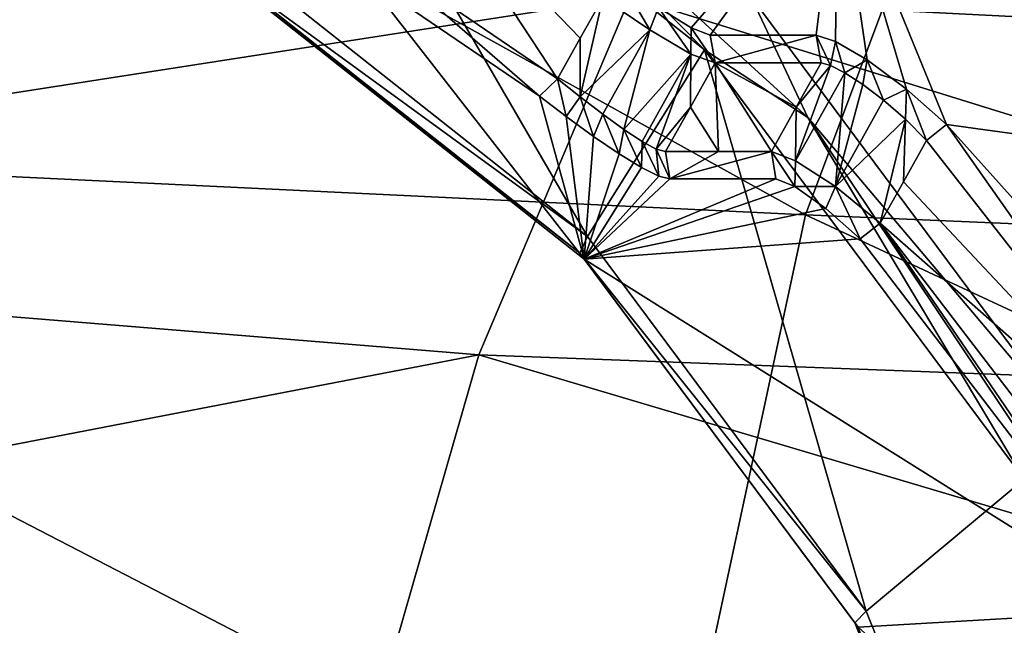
# Model space of a CAD drawing. Header units: metres. Extents: x -240 to 45, y -77 to 27.
# Tile 56 of 256: x -212.4 to -207.9, y 4.07 to 6.84. Entities that reach past the tile are written whole.
import ezdxf

# ---------------------------------------------------------------- set-up
doc = ezdxf.new("R2010")
doc.units = ezdxf.units.M
doc.layers.add('solid_MASSBILD_K_E_SW0001', color=7, linetype='CONTINUOUS')

msp = doc.modelspace()

# ---------------------------------------------------------------- linework, layer by layer
at = {"layer": 'solid_MASSBILD_K_E_SW0001'}
for points in [[(-214.642731, 9.184826, 308.521332), (-215.748032, 6.281231, 309.343018), (-208.808517, 5.947654, 316.82254)], [(-207.779572, 8.695085, 316.023956), (-214.642731, 9.184826, 308.521332), (-208.808517, 5.947654, 316.82254)], [(-207.779572, 8.695085, 316.023956), (-208.808517, 5.947654, 316.82254), (-201.608368, 5.640163, 324.326385)], [(-208.735794, 8.470511, 310.754974), (-202.929169, 6.605176, 317.858734), (-209.611923, 6.944836, 311.045685)], [(-208.735794, 8.470511, 310.754974), (-202.184402, 8.048244, 317.46521), (-202.929169, 6.605176, 317.858734)], [(-208.579803, 8.357867, 273.449371), (-206.937393, 6.665177, 273.039886), (-208.539917, 8.44378, 273.326141)], [(-207.12944, 7.259856, 272.933044), (-208.539917, 8.44378, 273.326141), (-206.88063, 6.73369, 272.912415)], [(-206.937393, 6.665177, 273.039886), (-206.88063, 6.73369, 272.912415), (-208.539917, 8.44378, 273.326141)], [(-208.579803, 8.357867, 273.449371), (-207.703735, 7.53068, 273.385406), (-206.937393, 6.665177, 273.039886)], [(-209.80658, 5.848796, 271.903595), (-211.468781, 7.163286, 272.318024), (-211.175156, 8.208573, 271.000824)], [(-209.80658, 5.848796, 271.903595), (-211.175156, 8.208573, 271.000824), (-209.270416, 6.702248, 270.52594)], [(-210.486023, 7.934121, 270.717316), (-209.270416, 6.702248, 270.52594), (-211.175156, 8.208573, 271.000824)], [(-208.798065, 6.392951, 270.296448), (-209.270416, 6.702248, 270.52594), (-210.486023, 7.934121, 270.717316)], [(-208.798065, 6.392951, 270.296448), (-210.486023, 7.934121, 270.717316), (-209.059174, 6.948033, 270.322327)], [(-208.514206, 7.750126, 282.759949), (-206.715683, 6.327235, 282.311523), (-206.129776, 6.92547, 282.165436)], [(-207.986069, 7.283407, 282.600647), (-206.715683, 6.327235, 282.311523), (-208.514206, 7.750126, 282.759949)], [(-209.611923, 6.944836, 311.045685), (-216.755066, 5.834053, 304.068207), (-215.88942, 7.626572, 303.891388)], [(-209.481598, 6.896255, 275.121857), (-209.331863, 6.80309, 275.237885), (-208.660965, 7.577717, 282.590393)], [(-209.331863, 6.80309, 275.237885), (-209.244568, 6.769721, 275.418549), (-208.660965, 7.577717, 282.590393)], [(-209.244568, 6.769721, 275.418549), (-208.760712, 6.769721, 277.359161), (-208.660965, 7.577717, 282.590393)], [(-208.760712, 6.769721, 277.359161), (-208.672409, 6.741058, 277.569427), (-208.660965, 7.577717, 282.590393)], [(-208.672409, 6.741058, 277.569427), (-208.526794, 6.655976, 277.734924), (-208.660965, 7.577717, 282.590393)], [(-208.164612, 6.360827, 277.828888), (-206.902603, 6.187175, 282.152008), (-208.660965, 7.577717, 282.590393)], [(-208.044189, 7.223117, 282.539581), (-208.660965, 7.577717, 282.590393), (-206.902603, 6.187175, 282.152008)], [(-208.347046, 6.522998, 277.826599), (-208.164612, 6.360827, 277.828888), (-208.660965, 7.577717, 282.590393)], [(-208.526794, 6.655976, 277.734924), (-208.347046, 6.522998, 277.826599), (-208.660965, 7.577717, 282.590393)], [(-210.548111, 7.491129, 275.228271), (-210.754303, 7.123067, 275.279663), (-209.943527, 6.570175, 275.077515)], [(-209.839752, 6.755555, 275.051666), (-210.548111, 7.491129, 275.228271), (-209.943527, 6.570175, 275.077515)], [(-209.839752, 6.755555, 275.051666), (-209.735931, 6.940892, 275.025757), (-210.548111, 7.491129, 275.228271)], [(-208.044189, 7.223117, 282.539581), (-206.507492, 5.820057, 282.156464), (-207.986069, 7.283407, 282.600647)], [(-207.986069, 7.283407, 282.600647), (-206.436569, 5.868636, 282.214325), (-206.715683, 6.327235, 282.311523)], [(-206.507492, 5.820057, 282.156464), (-206.436569, 5.868636, 282.214325), (-207.986069, 7.283407, 282.600647)], [(-207.891266, 7.226406, 270.031128), (-207.543304, 4.908993, 269.944366), (-209.059174, 6.948033, 270.322327)], [(-208.044189, 7.223117, 282.539581), (-206.902603, 6.187175, 282.152008), (-206.507492, 5.820057, 282.156464)], [(-211.482101, 7.069417, 272.488525), (-211.468781, 7.163286, 272.318024), (-209.80658, 5.848796, 271.903595)], [(-210.754303, 7.123067, 275.279663), (-210.826981, 7.036457, 275.194733), (-210.026138, 6.490336, 274.995056)], [(-210.026138, 6.490336, 274.995056), (-209.943527, 6.570175, 275.077515), (-210.754303, 7.123067, 275.279663)], [(-211.482101, 7.069417, 272.488525), (-209.841705, 5.772155, 272.079529), (-211.4543, 7.036466, 272.678802)], [(-211.482101, 7.069417, 272.488525), (-209.80658, 5.848796, 271.903595), (-209.841705, 5.772155, 272.079529)], [(-211.4543, 7.036466, 272.678802), (-209.821533, 5.745258, 272.271698), (-210.826981, 7.036457, 275.194733)], [(-209.841705, 5.772155, 272.079529), (-209.821533, 5.745258, 272.271698), (-211.4543, 7.036466, 272.678802)], [(-209.821533, 5.745258, 272.271698), (-210.026138, 6.490336, 274.995056), (-210.826981, 7.036457, 275.194733)], [(-209.653839, 7.021133, 275.108368), (-209.735931, 6.940892, 275.025757), (-209.521103, 6.793045, 275.04187)], [(-209.521103, 6.793045, 275.04187), (-209.481598, 6.896255, 275.121857), (-209.653839, 7.021133, 275.108368)], [(-209.611923, 6.944836, 311.045685), (-210.302948, 5.307045, 311.267059), (-216.755066, 5.834053, 304.068207)], [(-209.611923, 6.944836, 311.045685), (-203.511902, 5.051954, 318.16745), (-210.302948, 5.307045, 311.267059)], [(-209.84021, 6.487375, 275.069489), (-209.735931, 6.940892, 275.025757), (-209.839752, 6.755555, 275.051666)], [(-209.521103, 6.793045, 275.04187), (-209.735931, 6.940892, 275.025757), (-209.84021, 6.487375, 275.069489)], [(-209.611923, 6.944836, 311.045685), (-202.929169, 6.605176, 317.858734), (-203.511902, 5.051954, 318.16745)], [(-208.798065, 6.392951, 270.296448), (-209.059174, 6.948033, 270.322327), (-207.543304, 4.908993, 269.944366)], [(-209.333496, 6.682757, 275.184723), (-209.481598, 6.896255, 275.121857), (-209.521103, 6.793045, 275.04187)], [(-209.333496, 6.682757, 275.184723), (-209.331863, 6.80309, 275.237885), (-209.481598, 6.896255, 275.121857)], [(-209.333496, 6.682757, 275.184723), (-209.222015, 6.642353, 275.412933), (-209.331863, 6.80309, 275.237885)], [(-209.244568, 6.769721, 275.418549), (-209.331863, 6.80309, 275.237885), (-209.222015, 6.642353, 275.412933)], [(-209.839752, 6.755555, 275.051666), (-209.943527, 6.570175, 275.077515), (-209.84021, 6.487375, 275.069489)], [(-209.521103, 6.793045, 275.04187), (-209.84021, 6.487375, 275.069489), (-209.736526, 6.407523, 275.095856)], [(-209.521103, 6.793045, 275.04187), (-209.736526, 6.407523, 275.095856), (-209.639877, 6.337386, 275.154694)], [(-209.333496, 6.682757, 275.184723), (-209.521103, 6.793045, 275.04187), (-209.639877, 6.337386, 275.154694)], [(-208.760712, 6.769721, 277.359161), (-209.244568, 6.769721, 275.418549), (-209.222015, 6.642353, 275.412933)], [(-208.760712, 6.769721, 277.359161), (-209.222015, 6.642353, 275.412933), (-208.738159, 6.642353, 277.353516)], [(-208.694656, 6.631099, 277.474945), (-208.672409, 6.741058, 277.569427), (-208.760712, 6.769721, 277.359161)], [(-208.760712, 6.769721, 277.359161), (-208.738159, 6.642353, 277.353516), (-208.694656, 6.631099, 277.474945)], [(-208.629181, 6.597805, 277.582153), (-208.672409, 6.741058, 277.569427), (-208.694656, 6.631099, 277.474945)], [(-208.629181, 6.597805, 277.582153), (-208.526794, 6.655976, 277.734924), (-208.672409, 6.741058, 277.569427)], [(-208.531158, 4.135746, 271.585602), (-209.80658, 5.848796, 271.903595), (-209.270416, 6.702248, 270.52594)], [(-209.333496, 6.682757, 275.184723), (-209.639877, 6.337386, 275.154694), (-209.556686, 6.282936, 275.241302)], [(-209.333496, 6.682757, 275.184723), (-209.556686, 6.282936, 275.241302), (-209.491898, 6.248624, 275.348907)], [(-209.333496, 6.682757, 275.184723), (-209.491898, 6.248624, 275.348907), (-209.335556, 6.439669, 275.441254)], [(-209.333496, 6.682757, 275.184723), (-209.335556, 6.439669, 275.441254), (-209.222015, 6.642353, 275.412933)], [(-208.531158, 4.135746, 271.585602), (-209.270416, 6.702248, 270.52594), (-207.808868, 4.739189, 270.16153)], [(-208.798065, 6.392951, 270.296448), (-207.808868, 4.739189, 270.16153), (-209.270416, 6.702248, 270.52594)], [(-209.207169, 6.236986, 276.43985), (-209.222015, 6.642353, 275.412933), (-209.335556, 6.439669, 275.441254)], [(-209.222015, 6.642353, 275.412933), (-209.207169, 6.236986, 276.43985), (-208.965256, 6.236986, 277.410126)], [(-208.851715, 6.439669, 277.381836), (-209.222015, 6.642353, 275.412933), (-208.965256, 6.236986, 277.410126)], [(-208.851715, 6.439669, 277.381836), (-208.738159, 6.642353, 277.353516), (-209.222015, 6.642353, 275.412933)], [(-208.694656, 6.631099, 277.474945), (-208.851715, 6.439669, 277.381836), (-208.855179, 6.194905, 277.638153)], [(-208.629181, 6.597805, 277.582153), (-208.694656, 6.631099, 277.474945), (-208.855179, 6.194905, 277.638153)], [(-208.694656, 6.631099, 277.474945), (-208.738159, 6.642353, 277.353516), (-208.851715, 6.439669, 277.381836)], [(-208.546326, 6.543873, 277.668091), (-208.526794, 6.655976, 277.734924), (-208.629181, 6.597805, 277.582153)], [(-208.451889, 6.471688, 277.72702), (-208.526794, 6.655976, 277.734924), (-208.546326, 6.543873, 277.668091)], [(-208.451889, 6.471688, 277.72702), (-208.347046, 6.522998, 277.826599), (-208.526794, 6.655976, 277.734924)], [(-208.629181, 6.597805, 277.582153), (-208.855179, 6.194905, 277.638153), (-208.672745, 6.076722, 277.782257)], [(-208.546326, 6.543873, 277.668091), (-208.629181, 6.597805, 277.582153), (-208.672745, 6.076722, 277.782257)], [(-210.026138, 6.490336, 274.995056), (-209.904037, 6.397498, 274.985077), (-209.943527, 6.570175, 275.077515)], [(-209.84021, 6.487375, 275.069489), (-209.943527, 6.570175, 275.077515), (-209.904037, 6.397498, 274.985077)], [(-208.451889, 6.471688, 277.72702), (-208.546326, 6.543873, 277.668091), (-208.672745, 6.076722, 277.782257)], [(-209.821533, 5.745258, 272.271698), (-209.904037, 6.397498, 274.985077), (-210.026138, 6.490336, 274.995056)], [(-209.84021, 6.487375, 275.069489), (-209.904037, 6.397498, 274.985077), (-209.778839, 6.306522, 275.015686)], [(-209.84021, 6.487375, 275.069489), (-209.778839, 6.306522, 275.015686), (-209.736526, 6.407523, 275.095856)], [(-208.35257, 6.384828, 277.754608), (-208.347046, 6.522998, 277.826599), (-208.451889, 6.471688, 277.72702)], [(-208.35257, 6.384828, 277.754608), (-208.255524, 6.28823, 277.748505), (-208.347046, 6.522998, 277.826599)], [(-208.164612, 6.360827, 277.828888), (-208.347046, 6.522998, 277.826599), (-208.255524, 6.28823, 277.748505)], [(-208.35257, 6.384828, 277.754608), (-208.451889, 6.471688, 277.72702), (-208.672745, 6.076722, 277.782257)], [(-209.821533, 5.745258, 272.271698), (-209.778839, 6.306522, 275.015686), (-209.904037, 6.397498, 274.985077)], [(-209.736526, 6.407523, 275.095856), (-209.778839, 6.306522, 275.015686), (-209.66156, 6.226556, 275.08551)], [(-209.736526, 6.407523, 275.095856), (-209.66156, 6.226556, 275.08551), (-209.639877, 6.337386, 275.154694)], [(-209.491898, 6.248624, 275.348907), (-209.449081, 6.236986, 275.469604), (-209.335556, 6.439669, 275.441254)], [(-209.335556, 6.439669, 275.441254), (-209.449081, 6.236986, 275.469604), (-209.207169, 6.236986, 276.43985)], [(-208.855179, 6.194905, 277.638153), (-208.851715, 6.439669, 277.381836), (-208.965256, 6.236986, 277.410126)], [(-207.517044, 4.480246, 269.977051), (-207.808868, 4.739189, 270.16153), (-208.798065, 6.392951, 270.296448)], [(-207.517044, 4.480246, 269.977051), (-208.798065, 6.392951, 270.296448), (-207.543304, 4.908993, 269.944366)], [(-208.35257, 6.384828, 277.754608), (-208.672745, 6.076722, 277.782257), (-208.467682, 5.909267, 277.801392)], [(-208.35257, 6.384828, 277.754608), (-208.467682, 5.909267, 277.801392), (-208.361542, 6.098714, 277.774933)], [(-208.361542, 6.098714, 277.774933), (-208.255524, 6.28823, 277.748505), (-208.35257, 6.384828, 277.754608)], [(-208.164612, 6.360827, 277.828888), (-208.255524, 6.28823, 277.748505), (-206.834595, 4.472183, 277.394226)], [(-208.164612, 6.360827, 277.828888), (-207.383545, 5.489867, 277.634155), (-206.902603, 6.187175, 282.152008)], [(-206.834595, 4.472183, 277.394226), (-207.383545, 5.489867, 277.634155), (-208.164612, 6.360827, 277.828888)], [(-209.821533, 5.745258, 272.271698), (-209.66156, 6.226556, 275.08551), (-209.778839, 6.306522, 275.015686)], [(-209.639877, 6.337386, 275.154694), (-209.66156, 6.226556, 275.08551), (-209.559937, 6.16423, 275.189453)], [(-209.639877, 6.337386, 275.154694), (-209.559937, 6.16423, 275.189453), (-209.556686, 6.282936, 275.241302)], [(-215.748032, 6.281231, 309.343018), (-216.424652, 3.187293, 309.845978), (-209.438614, 3.018443, 317.311554)], [(-208.808517, 5.947654, 316.82254), (-215.748032, 6.281231, 309.343018), (-209.438614, 3.018443, 317.311554)], [(-209.556686, 6.282936, 275.241302), (-209.559937, 6.16423, 275.189453), (-209.480469, 6.124857, 275.320038)], [(-209.556686, 6.282936, 275.241302), (-209.480469, 6.124857, 275.320038), (-209.491898, 6.248624, 275.348907)], [(-208.361542, 6.098714, 277.774933), (-206.834595, 4.472183, 277.394226), (-208.255524, 6.28823, 277.748505)], [(-209.821533, 5.745258, 272.271698), (-209.559937, 6.16423, 275.189453), (-209.66156, 6.226556, 275.08551)], [(-209.491898, 6.248624, 275.348907), (-209.480469, 6.124857, 275.320038), (-209.429001, 6.111764, 275.464539)], [(-209.429001, 6.111764, 275.464539), (-209.449081, 6.236986, 275.469604), (-209.491898, 6.248624, 275.348907)], [(-209.429001, 6.111764, 275.464539), (-209.207169, 6.236986, 276.43985), (-209.449081, 6.236986, 275.469604)], [(-209.429001, 6.111764, 275.464539), (-208.965256, 6.236986, 277.410126), (-209.207169, 6.236986, 276.43985)], [(-208.94516, 6.111764, 277.405121), (-208.965256, 6.236986, 277.410126), (-209.429001, 6.111764, 275.464539)], [(-208.855179, 6.194905, 277.638153), (-208.965256, 6.236986, 277.410126), (-208.858582, 6.07668, 277.587891)], [(-208.94516, 6.111764, 277.405121), (-208.858582, 6.07668, 277.587891), (-208.965256, 6.236986, 277.410126)], [(-208.855179, 6.194905, 277.638153), (-208.858582, 6.07668, 277.587891), (-208.672745, 6.076722, 277.782257)], [(-209.821533, 5.745258, 272.271698), (-209.480469, 6.124857, 275.320038), (-209.559937, 6.16423, 275.189453)], [(-209.821533, 5.745258, 272.271698), (-209.429001, 6.111764, 275.464539), (-209.480469, 6.124857, 275.320038)], [(-209.821533, 5.745258, 272.271698), (-208.94516, 6.111764, 277.405121), (-209.429001, 6.111764, 275.464539)], [(-209.821533, 5.745258, 272.271698), (-208.858582, 6.07668, 277.587891), (-208.94516, 6.111764, 277.405121)], [(-208.361542, 6.098714, 277.774933), (-208.467682, 5.909267, 277.801392), (-206.834595, 4.472183, 277.394226)], [(-209.821533, 5.745258, 272.271698), (-208.716156, 5.977281, 277.704651), (-208.858582, 6.07668, 277.587891)], [(-208.672745, 6.076722, 277.782257), (-208.858582, 6.07668, 277.587891), (-208.716156, 5.977281, 277.704651)], [(-208.672745, 6.076722, 277.782257), (-208.716156, 5.977281, 277.704651), (-208.559357, 5.837422, 277.721191)], [(-208.672745, 6.076722, 277.782257), (-208.559357, 5.837422, 277.721191), (-208.467682, 5.909267, 277.801392)], [(-209.821533, 5.745258, 272.271698), (-208.559357, 5.837422, 277.721191), (-208.716156, 5.977281, 277.704651)], [(-208.808517, 5.947654, 316.82254), (-209.438614, 3.018443, 317.311554), (-202.188751, 2.862478, 324.806091)], [(-201.608368, 5.640163, 324.326385), (-208.808517, 5.947654, 316.82254), (-202.188751, 2.862478, 324.806091)], [(-208.467682, 5.909267, 277.801392), (-208.559357, 5.837422, 277.721191), (-207.258514, 4.138144, 277.396851)], [(-207.153809, 4.194266, 277.473816), (-208.467682, 5.909267, 277.801392), (-207.258514, 4.138144, 277.396851)], [(-206.834595, 4.472183, 277.394226), (-208.467682, 5.909267, 277.801392), (-207.153809, 4.194266, 277.473816)], [(-210.302948, 5.307045, 311.267059), (-217.380402, 3.941893, 304.185516), (-216.755066, 5.834053, 304.068207)], [(-209.841705, 5.772155, 272.079529), (-209.80658, 5.848796, 271.903595), (-208.531158, 4.135746, 271.585602)], [(-209.821533, 5.745258, 272.271698), (-207.258514, 4.138144, 277.396851), (-208.559357, 5.837422, 277.721191)], [(-209.841705, 5.772155, 272.079529), (-208.582977, 4.08153, 271.765686), (-209.821533, 5.745258, 272.271698)], [(-209.841705, 5.772155, 272.079529), (-208.531158, 4.135746, 271.585602), (-208.582977, 4.08153, 271.765686)], [(-209.821533, 5.745258, 272.271698), (-208.56868, 4.062533, 271.95932), (-207.258514, 4.138144, 277.396851)], [(-208.582977, 4.08153, 271.765686), (-208.56868, 4.062533, 271.95932), (-209.821533, 5.745258, 272.271698)], [(-210.302948, 5.307045, 311.267059), (-210.798737, 3.583718, 311.420258), (-217.380402, 3.941893, 304.185516)], [(-210.302948, 5.307045, 311.267059), (-203.926178, 3.414122, 318.388184), (-210.798737, 3.583718, 311.420258)], [(-210.302948, 5.307045, 311.267059), (-203.511902, 5.051954, 318.16745), (-203.926178, 3.414122, 318.388184)], [(-207.729355, 2.140754, 271.385681), (-208.531158, 4.135746, 271.585602), (-207.808868, 4.739189, 270.16153)], [(-208.582977, 4.08153, 271.765686), (-208.531158, 4.135746, 271.585602), (-207.729355, 2.140754, 271.385681)], [(-208.56868, 4.062533, 271.95932), (-206.439133, 2.14519, 277.192566), (-207.258514, 4.138144, 277.396851)], [(-208.582977, 4.08153, 271.765686), (-207.791702, 2.112755, 271.56839), (-208.56868, 4.062533, 271.95932)], [(-208.582977, 4.08153, 271.765686), (-207.729355, 2.140754, 271.385681), (-207.791702, 2.112755, 271.56839)]]:
    msp.add_3dface(points, dxfattribs=at)

doc.saveas('drawing.dxf')
